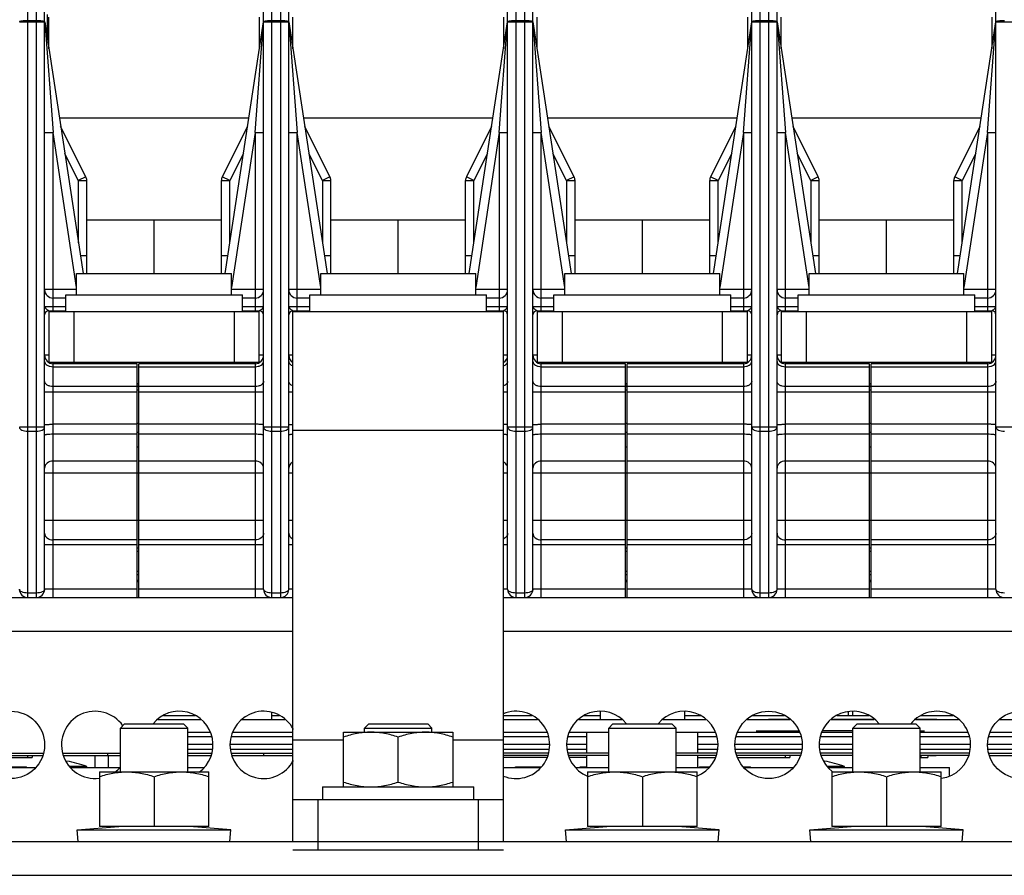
# Model space of a CAD drawing. Header units: millimetres. Extents: x 0 to 2200, y 0 to 2000.
# Tile 5 of 52: x 743 to 860, y 274 to 375. Entities that reach past the tile are written whole.
import ezdxf

# ---------------------------------------------------------------- set-up
doc = ezdxf.new("R2010")
doc.units = ezdxf.units.MM
doc.header["$LTSCALE"] = 130.37037
doc.layers.get('0').update_dxf_attribs({"linetype": 'CONTINUOUS'})
for name, color, linetype in [('03_AXES', 7, 'CONTINUOUS'), ('05_CURVES', 7, 'CONTINUOUS'), ('BEZUGSACHSEN', 7, 'CONTINUOUS'), ('RUNDUNGEN', 7, 'CONTINUOUS')]:
    doc.layers.add(name, color=color, linetype=linetype)

msp = doc.modelspace()

# ---------------------------------------------------------------- linework, layer by layer
at = {"color": 9, "linetype": 'CONTINUOUS'}
for p, q in [((744.17, 306.51), (744.17, 415.01)), ((745.17, 415.01), (745.17, 306.51)), ((773.17, 306.51), (773.17, 415.01)), ((774.17, 415.01), (774.17, 306.51)), ((802.17, 306.51), (802.17, 415.01)), ((803.17, 415.01), (803.17, 306.51)), ((831.17, 306.51), (831.17, 415.01)), ((832.17, 415.01), (832.17, 306.51)), ((743.17, 374.95), (746.17, 374.95)), ((745.17, 375.07), (744.17, 375.07)), ((746.18, 374.94), (747.17, 361.78)), ((771.17, 361.78), (772.16, 374.94)), ((772.17, 374.95), (775.17, 374.95)), ((774.17, 375.07), (773.17, 375.07)), ((775.18, 374.94), (776.17, 361.78)), ((800.17, 361.78), (801.16, 374.94)), ((801.17, 374.95), (804.17, 374.95)), ((803.17, 375.07), (802.17, 375.07)), ((804.18, 374.94), (805.17, 361.78)), ((829.17, 361.78), (830.16, 374.94)), ((830.17, 374.95), (833.17, 374.95)), ((832.17, 375.07), (831.17, 375.07)), ((833.18, 374.94), (834.17, 361.78)), ((858.17, 361.78), (859.16, 374.94)), ((859.17, 374.95), (862.17, 374.95)), ((747.91, 363.51), (770.42, 363.51)), ((776.91, 363.51), (799.42, 363.51)), ((805.91, 363.51), (828.42, 363.51)), ((834.91, 363.51), (857.42, 363.51)), ((746.17, 361.78), (747.17, 361.78)), ((749.97, 343.35), (747.17, 361.78)), ((747.17, 340.61), (747.17, 361.78)), ((771.17, 361.78), (768.37, 343.35)), ((771.17, 361.78), (772.17, 361.78)), ((771.17, 361.78), (771.17, 340.61)), ((775.17, 361.78), (776.17, 361.78)), ((778.97, 343.35), (776.17, 361.78)), ((776.17, 340.61), (776.17, 361.78)), ((800.17, 361.78), (797.37, 343.35)), ((800.17, 361.78), (801.17, 361.78)), ((800.17, 361.78), (800.17, 340.61)), ((804.17, 361.78), (805.17, 361.78)), ((807.97, 343.35), (805.17, 361.78)), ((805.17, 340.61), (805.17, 361.78)), ((829.17, 361.78), (826.37, 343.35)), ((829.17, 361.78), (830.17, 361.78)), ((829.17, 361.78), (829.17, 340.61)), ((833.17, 361.78), (834.17, 361.78)), ((836.97, 343.35), (834.17, 361.78)), ((834.17, 340.61), (834.17, 361.78)), ((858.17, 361.78), (855.37, 343.35)), ((858.17, 361.78), (859.17, 361.78)), ((858.17, 361.78), (858.17, 340.61)), ((750.17, 356.07), (748.55, 359.3)), ((769.78, 359.3), (768.17, 356.07)), ((779.17, 356.07), (777.55, 359.3)), ((798.78, 359.3), (797.17, 356.07)), ((808.17, 356.07), (806.55, 359.3)), ((827.78, 359.3), (826.17, 356.07)), ((837.17, 356.07), (835.55, 359.3)), ((856.78, 359.3), (855.17, 356.07)), ((751.06, 356.52), (750.17, 356.07)), ((750.17, 356.07), (751.17, 356.07)), ((750.17, 356.07), (750.17, 348.69)), ((767.17, 356.07), (768.17, 356.07)), ((768.17, 356.07), (767.27, 356.52)), ((768.17, 348.69), (768.17, 356.07)), ((780.06, 356.52), (779.17, 356.07)), ((779.17, 356.07), (780.17, 356.07)), ((779.17, 356.07), (779.17, 348.69)), ((796.17, 356.07), (797.17, 356.07)), ((797.17, 356.07), (796.27, 356.52)), ((797.17, 348.69), (797.17, 356.07)), ((809.06, 356.52), (808.17, 356.07)), ((808.17, 356.07), (809.17, 356.07)), ((808.17, 356.07), (808.17, 348.69)), ((825.17, 356.07), (826.17, 356.07)), ((826.17, 356.07), (825.27, 356.52)), ((826.17, 348.69), (826.17, 356.07)), ((838.06, 356.52), (837.17, 356.07)), ((837.17, 356.07), (838.17, 356.07)), ((837.17, 356.07), (837.17, 348.69)), ((854.17, 356.07), (855.17, 356.07)), ((855.17, 356.07), (854.27, 356.52)), ((855.17, 348.69), (855.17, 356.07)), ((751.17, 347.11), (750.41, 347.11)), ((767.93, 347.11), (767.17, 347.11)), ((780.17, 347.11), (779.41, 347.11)), ((796.93, 347.11), (796.17, 347.11)), ((809.17, 347.11), (808.41, 347.11)), ((825.93, 347.11), (825.17, 347.11)), ((838.17, 347.11), (837.41, 347.11)), ((854.93, 347.11), (854.17, 347.11)), ((749.97, 343.11), (746.17, 343.11)), ((772.17, 343.11), (768.37, 343.11)), ((778.97, 343.11), (775.17, 343.11)), ((801.17, 343.11), (797.37, 343.11)), ((807.97, 343.11), (804.17, 343.11)), ((830.17, 343.11), (826.37, 343.11)), ((836.97, 343.11), (833.17, 343.11)), ((859.17, 343.11), (855.37, 343.11)), ((746.17, 341.11), (748.67, 341.11)), ((749.67, 334.51), (749.67, 340.51)), ((768.67, 340.51), (768.67, 334.51)), ((769.67, 341.11), (772.17, 341.11)), ((775.17, 341.11), (777.67, 341.11)), ((798.67, 341.11), (801.17, 341.11)), ((804.17, 341.11), (806.67, 341.11)), ((807.67, 334.51), (807.67, 340.51)), ((826.67, 340.51), (826.67, 334.51)), ((827.67, 341.11), (830.17, 341.11)), ((833.17, 341.11), (835.67, 341.11)), ((836.67, 334.51), (836.67, 340.51)), ((855.67, 340.51), (855.67, 334.51)), ((856.67, 341.11), (859.17, 341.11)), ((746.67, 335.31), (746.17, 335.31)), ((772.17, 335.31), (771.67, 335.31)), ((775.67, 335.31), (775.17, 335.31)), ((801.17, 335.31), (800.67, 335.31)), ((804.67, 335.31), (804.17, 335.31)), ((830.17, 335.31), (829.67, 335.31)), ((833.67, 335.31), (833.17, 335.31)), ((859.17, 335.31), (858.67, 335.31)), ((747.17, 306.51), (747.17, 334.51)), ((747.17, 333.95), (757.17, 333.95)), ((757.37, 333.95), (771.17, 333.95)), ((771.17, 334.51), (771.17, 306.51)), ((805.17, 306.51), (805.17, 334.51)), ((805.17, 333.95), (815.17, 333.95)), ((815.37, 333.95), (829.17, 333.95)), ((829.17, 334.51), (829.17, 306.51)), ((834.17, 306.51), (834.17, 334.51)), ((834.17, 333.95), (844.17, 333.95)), ((844.37, 333.95), (858.17, 333.95)), ((858.17, 334.51), (858.17, 306.51)), ((757.17, 331.59), (747.17, 331.59)), ((757.37, 331.56), (757.17, 331.56)), ((757.17, 331.2), (757.37, 331.2)), ((771.17, 331.59), (757.37, 331.59)), ((815.17, 331.59), (805.17, 331.59)), ((815.37, 331.56), (815.17, 331.56)), ((815.17, 331.2), (815.37, 331.2)), ((829.17, 331.59), (815.37, 331.59)), ((844.17, 331.59), (834.17, 331.59)), ((844.37, 331.56), (844.17, 331.56)), ((844.17, 331.2), (844.37, 331.2)), ((858.17, 331.59), (844.37, 331.59)), ((746.17, 330.95), (757.17, 330.95)), ((757.37, 330.95), (772.17, 330.95)), ((775.17, 330.95), (775.67, 330.95)), ((800.67, 330.95), (801.17, 330.95)), ((804.17, 330.95), (815.17, 330.95)), ((815.37, 330.95), (830.17, 330.95)), ((833.17, 330.95), (844.17, 330.95)), ((844.37, 330.95), (859.17, 330.95)), ((746.17, 326.75), (743.17, 326.75)), ((775.17, 326.75), (772.17, 326.75)), ((775.67, 326.43), (800.67, 326.43)), ((804.17, 326.75), (801.17, 326.75)), ((833.17, 326.75), (830.17, 326.75)), ((862.17, 326.75), (859.17, 326.75)), ((744.17, 326.3), (745.17, 326.3)), ((757.17, 325.92), (747.17, 325.92)), ((757.37, 326.12), (757.17, 326.12)), ((771.17, 325.92), (757.37, 325.92)), ((773.17, 326.3), (774.17, 326.3)), ((802.17, 326.3), (803.17, 326.3)), ((815.17, 325.92), (805.17, 325.92)), ((815.37, 326.12), (815.17, 326.12)), ((829.17, 325.92), (815.37, 325.92)), ((831.17, 326.3), (832.17, 326.3)), ((844.17, 325.92), (834.17, 325.92)), ((844.37, 326.12), (844.17, 326.12)), ((858.17, 325.92), (844.37, 325.92)), ((757.37, 324.39), (757.17, 324.39)), ((815.37, 324.39), (815.17, 324.39)), ((844.37, 324.39), (844.17, 324.39)), ((757.17, 322.74), (747.17, 322.74)), ((771.17, 322.74), (757.37, 322.74)), ((815.17, 322.74), (805.17, 322.74)), ((829.17, 322.74), (815.37, 322.74)), ((844.17, 322.74), (834.17, 322.74)), ((858.17, 322.74), (844.37, 322.74)), ((746.17, 321.35), (772.17, 321.35)), ((775.17, 321.35), (775.67, 321.35)), ((800.67, 321.35), (801.17, 321.35)), ((804.17, 321.35), (830.17, 321.35)), ((833.17, 321.35), (859.17, 321.35)), ((772.17, 315.69), (746.17, 315.69)), ((775.67, 315.69), (775.17, 315.69)), ((801.17, 315.69), (800.67, 315.69)), ((830.17, 315.69), (804.17, 315.69)), ((859.17, 315.69), (833.17, 315.69)), ((746.17, 312.84), (757.17, 312.84)), ((757.17, 313.36), (747.17, 313.36)), ((757.37, 312.38), (757.17, 312.38)), ((771.17, 313.36), (757.37, 313.36)), ((757.37, 312.84), (772.17, 312.84)), ((775.17, 312.84), (775.67, 312.84)), ((800.67, 312.84), (801.17, 312.84)), ((804.17, 312.84), (815.17, 312.84)), ((815.17, 313.36), (805.17, 313.36)), ((815.37, 312.38), (815.17, 312.38)), ((829.17, 313.36), (815.37, 313.36)), ((815.37, 312.84), (830.17, 312.84)), ((833.17, 312.84), (844.17, 312.84)), ((844.17, 313.36), (834.17, 313.36)), ((844.37, 312.38), (844.17, 312.38)), ((858.17, 313.36), (844.37, 313.36)), ((844.37, 312.84), (859.17, 312.84)), ((757.17, 312.02), (757.37, 312.02)), ((815.17, 312.02), (815.37, 312.02)), ((844.17, 312.02), (844.37, 312.02)), ((757.37, 309.62), (757.17, 309.62)), ((757.17, 309.26), (757.37, 309.26)), ((815.37, 309.62), (815.17, 309.62)), ((815.17, 309.26), (815.37, 309.26)), ((844.37, 309.62), (844.17, 309.62)), ((844.17, 309.26), (844.37, 309.26)), ((757.37, 308.56), (757.17, 308.56)), ((815.37, 308.56), (815.17, 308.56)), ((844.37, 308.56), (844.17, 308.56)), ((745.17, 307.06), (744.17, 307.06)), ((757.17, 307.51), (746.17, 307.51)), ((772.17, 307.51), (757.37, 307.51)), ((774.17, 307.06), (773.17, 307.06)), ((775.67, 307.51), (775.17, 307.51)), ((801.17, 307.51), (800.67, 307.51)), ((803.17, 307.06), (802.17, 307.06)), ((815.17, 307.51), (804.17, 307.51)), ((830.17, 307.51), (815.37, 307.51)), ((832.17, 307.06), (831.17, 307.06)), ((844.17, 307.51), (833.17, 307.51)), ((859.17, 307.51), (844.37, 307.51)), ((683.17, 302.51), (775.67, 302.51)), ((800.67, 302.51), (951.17, 302.51)), ((781.67, 289.56), (775.67, 289.56)), ((800.67, 289.56), (794.67, 289.56)), ((772.17, 288.01), (772.17, 287.76)), ((778.67, 276.52), (778.67, 282.52)), ((797.67, 282.52), (797.67, 276.52))]:
    msp.add_line(p, q, dxfattribs=at)
at = {"color": 7, "linetype": 'CONTINUOUS'}
for p, q in [((746.17, 307.51), (746.17, 414.01)), ((772.17, 307.51), (772.17, 414.01)), ((775.17, 307.51), (775.17, 414.01)), ((801.17, 307.51), (801.17, 414.01)), ((804.17, 307.51), (804.17, 414.01)), ((830.17, 307.51), (830.17, 414.01)), ((833.17, 307.51), (833.17, 414.01)), ((859.17, 307.51), (859.17, 414.01)), ((746.47, 375.81), (746.47, 373.04)), ((746.67, 371.72), (746.67, 375.51)), ((771.67, 375.51), (771.67, 371.72)), ((775.67, 371.72), (775.67, 375.51)), ((800.67, 375.51), (800.67, 371.72)), ((804.67, 371.72), (804.67, 375.51)), ((829.67, 375.51), (829.67, 371.72)), ((833.67, 371.72), (833.67, 375.51)), ((858.67, 375.51), (858.67, 371.72)), ((746.18, 374.94), (750.73, 345.01)), ((767.61, 345.01), (772.16, 374.94)), ((772.16, 374.95), (772.16, 374.94)), ((775.18, 374.94), (779.73, 345.01)), ((796.61, 345.01), (801.16, 374.94)), ((801.16, 374.95), (801.16, 374.94)), ((804.18, 374.94), (808.73, 345.01)), ((825.61, 345.01), (830.16, 374.94)), ((830.16, 374.95), (830.16, 374.94)), ((833.18, 374.94), (837.73, 345.01)), ((854.61, 345.01), (859.16, 374.94)), ((859.16, 374.95), (859.16, 374.94)), ((751.06, 356.52), (748.07, 362.51)), ((770.27, 362.51), (767.27, 356.52)), ((780.06, 356.52), (777.07, 362.51)), ((799.27, 362.51), (796.27, 356.52)), ((809.06, 356.52), (806.07, 362.51)), ((828.27, 362.51), (825.27, 356.52)), ((838.06, 356.52), (835.07, 362.51)), ((857.27, 362.51), (854.27, 356.52)), ((751.17, 345.01), (751.17, 356.07)), ((767.17, 345.01), (767.17, 356.07)), ((780.17, 345.01), (780.17, 356.07)), ((796.17, 345.01), (796.17, 356.07)), ((809.17, 345.01), (809.17, 356.07)), ((825.17, 345.01), (825.17, 356.07)), ((838.17, 345.01), (838.17, 356.07)), ((854.17, 345.01), (854.17, 356.07)), ((751.17, 351.41), (767.17, 351.41)), ((759.17, 345.01), (759.17, 351.41)), ((780.17, 351.41), (796.17, 351.41)), ((788.17, 345.01), (788.17, 351.41)), ((809.17, 351.41), (825.17, 351.41)), ((817.17, 345.01), (817.17, 351.41)), ((838.17, 351.41), (854.17, 351.41)), ((846.17, 345.01), (846.17, 351.41)), ((749.97, 345.01), (768.37, 345.01)), ((749.97, 342.51), (749.97, 345.01)), ((768.37, 342.51), (768.37, 345.01)), ((778.97, 345.01), (797.37, 345.01)), ((778.97, 342.51), (778.97, 345.01)), ((797.37, 342.51), (797.37, 345.01)), ((807.97, 345.01), (826.37, 345.01)), ((807.97, 342.51), (807.97, 345.01)), ((826.37, 342.51), (826.37, 345.01)), ((836.97, 345.01), (855.37, 345.01)), ((836.97, 342.51), (836.97, 345.01)), ((855.37, 342.51), (855.37, 345.01)), ((748.67, 342.11), (747.17, 342.11)), ((748.67, 342.51), (769.67, 342.51)), ((748.67, 340.51), (748.67, 342.51)), ((769.67, 340.51), (769.67, 342.51)), ((771.17, 342.11), (769.67, 342.11)), ((777.67, 342.11), (776.17, 342.11)), ((777.67, 342.51), (798.67, 342.51)), ((777.67, 340.51), (777.67, 342.51)), ((798.67, 340.51), (798.67, 342.51)), ((800.17, 342.11), (798.67, 342.11)), ((806.67, 342.11), (805.17, 342.11)), ((806.67, 342.51), (827.67, 342.51)), ((806.67, 340.51), (806.67, 342.51)), ((827.67, 340.51), (827.67, 342.51)), ((829.17, 342.11), (827.67, 342.11)), ((835.67, 342.11), (834.17, 342.11)), ((835.67, 342.51), (856.67, 342.51)), ((835.67, 340.51), (835.67, 342.51)), ((856.67, 340.51), (856.67, 342.51)), ((858.17, 342.11), (856.67, 342.11)), ((746.67, 340.61), (748.67, 340.61)), ((746.67, 340.51), (771.67, 340.51)), ((746.67, 340.51), (746.67, 334.51)), ((769.67, 340.61), (771.67, 340.61)), ((771.67, 334.51), (771.67, 340.51)), ((775.67, 340.61), (777.67, 340.61)), ((775.67, 340.51), (800.67, 340.51)), ((775.67, 277.51), (775.67, 340.51)), ((798.67, 340.61), (800.67, 340.61)), ((800.67, 277.51), (800.67, 340.51)), ((804.67, 340.61), (806.67, 340.61)), ((804.67, 340.51), (829.67, 340.51)), ((804.67, 340.51), (804.67, 334.51)), ((827.67, 340.61), (829.67, 340.61)), ((829.67, 334.51), (829.67, 340.51)), ((833.67, 340.61), (835.67, 340.61)), ((833.67, 340.51), (858.67, 340.51)), ((833.67, 340.51), (833.67, 334.51)), ((856.67, 340.61), (858.67, 340.61)), ((858.67, 334.51), (858.67, 340.51)), ((746.67, 334.51), (771.67, 334.51)), ((757.17, 334.31), (747.17, 334.31)), ((750.49, 334.51), (750.49, 334.31)), ((757.17, 306.51), (757.17, 334.31)), ((771.17, 334.31), (757.37, 334.31)), ((757.37, 306.51), (757.37, 334.31)), ((767.84, 334.51), (767.84, 334.31)), ((804.67, 334.51), (829.67, 334.51)), ((815.17, 334.31), (805.17, 334.31)), ((808.49, 334.51), (808.49, 334.31)), ((815.17, 306.51), (815.17, 334.31)), ((829.17, 334.31), (815.37, 334.31)), ((815.37, 306.51), (815.37, 334.31)), ((825.84, 334.51), (825.84, 334.31)), ((833.67, 334.51), (858.67, 334.51)), ((844.17, 334.31), (834.17, 334.31)), ((837.49, 334.51), (837.49, 334.31)), ((844.17, 306.51), (844.17, 334.31)), ((858.17, 334.31), (844.37, 334.31)), ((844.37, 306.51), (844.37, 334.31)), ((854.84, 334.51), (854.84, 334.31)), ((757.37, 331.93), (757.17, 331.97)), ((815.37, 331.93), (815.17, 331.97)), ((844.37, 331.93), (844.17, 331.97)), ((757.17, 327.11), (747.17, 327.11)), ((757.37, 327.21), (757.17, 327.21)), ((771.17, 327.11), (757.37, 327.11)), ((815.17, 327.11), (805.17, 327.11)), ((815.37, 327.21), (815.17, 327.21)), ((829.17, 327.11), (815.37, 327.11)), ((844.17, 327.11), (834.17, 327.11)), ((844.37, 327.21), (844.17, 327.21)), ((858.17, 327.11), (844.37, 327.11)), ((757.17, 308.41), (757.37, 308.41)), ((815.17, 308.41), (815.37, 308.41)), ((844.17, 308.41), (844.37, 308.41)), ((728.37, 306.51), (757.17, 306.51)), ((757.37, 306.51), (775.67, 306.51)), ((800.67, 306.51), (815.17, 306.51)), ((815.37, 306.51), (844.17, 306.51)), ((844.37, 306.51), (873.17, 306.51)), ((773.17, 292.01), (773.17, 292.84)), ((841.67, 292.51), (841.67, 292.95)), ((842.17, 292.51), (842.17, 292.95)), ((755.17, 291.01), (755.67, 291.51)), ((755.67, 291.51), (762.67, 291.51)), ((763.17, 291.01), (762.67, 291.51)), ((784.17, 291.01), (784.67, 291.51)), ((784.67, 291.51), (791.67, 291.51)), ((792.17, 291.01), (791.67, 291.51)), ((813.17, 291.01), (813.67, 291.51)), ((813.67, 291.51), (820.67, 291.51)), ((821.17, 291.01), (820.67, 291.51)), ((842.17, 291.01), (842.67, 291.51)), ((842.67, 291.51), (849.67, 291.51)), ((850.17, 291.01), (849.67, 291.51)), ((755.17, 291.01), (763.17, 291.01)), ((755.17, 285.81), (755.17, 291.01)), ((763.17, 285.81), (763.17, 291.01)), ((781.67, 290.52), (794.67, 290.52)), ((781.67, 284.02), (781.67, 290.52)), ((784.17, 291.01), (792.17, 291.01)), ((784.17, 290.52), (784.17, 291.01)), ((792.17, 290.52), (792.17, 291.01)), ((794.67, 290.52), (794.67, 284.02)), ((813.17, 291.01), (821.17, 291.01)), ((813.17, 285.81), (813.17, 291.01)), ((821.17, 285.81), (821.17, 291.01)), ((842.17, 291.01), (850.17, 291.01)), ((842.17, 285.81), (842.17, 291.01)), ((850.17, 285.81), (850.17, 291.01)), ((763.17, 290.01), (765.99, 290.01)), ((768.34, 290.01), (775.67, 290.01)), ((788.17, 284.6), (788.17, 289.94)), ((800.67, 290.01), (805.99, 290.01)), ((808.34, 290.01), (810.57, 290.01)), ((823.77, 290.01), (825.99, 290.01)), ((828.34, 290.01), (835.99, 290.01)), ((838.34, 290.01), (842.17, 290.01)), ((850.17, 290.01), (855.99, 290.01)), ((858.34, 290.01), (865.99, 290.01)), ((738.39, 287.76), (745.95, 287.76)), ((744.17, 287.51), (744.17, 287.76)), ((744.67, 287.76), (744.67, 287.51)), ((748.39, 287.76), (755.17, 287.76)), ((752.17, 286.31), (752.17, 287.76)), ((753.67, 287.76), (753.67, 288.01)), ((763.17, 287.76), (765.95, 287.76)), ((768.39, 287.76), (775.67, 287.76)), ((805.95, 287.76), (800.67, 287.76)), ((813.17, 287.76), (808.39, 287.76)), ((825.95, 287.76), (821.17, 287.76)), ((835.95, 287.76), (828.39, 287.76)), ((834.17, 287.51), (834.17, 287.76)), ((834.67, 287.76), (834.67, 287.51)), ((842.17, 287.76), (838.39, 287.76)), ((855.95, 287.76), (850.17, 287.76)), ((851.27, 287.76), (851.27, 287.71)), ((852.07, 287.76), (852.07, 287.71)), ((858.39, 287.76), (865.95, 287.76)), ((738.48, 287.51), (744.67, 287.51)), ((805.85, 287.51), (800.67, 287.51)), ((810.57, 287.51), (808.48, 287.51)), ((823.77, 287.51), (825.85, 287.51)), ((828.48, 287.51), (834.67, 287.51)), ((852.07, 287.71), (851.27, 287.71)), ((739.14, 286.41), (744, 286.41)), ((739.26, 286.31), (745.08, 286.31)), ((744, 286.31), (744, 286.41)), ((751.17, 286.45), (749.09, 286.45)), ((749.26, 286.31), (755.08, 286.31)), ((751.17, 286.31), (751.17, 286.45)), ((752.67, 285.81), (765.67, 285.81)), ((752.67, 285.81), (752.67, 279.31)), ((763.17, 286.31), (765.08, 286.31)), ((765.67, 279.31), (765.67, 285.81)), ((800.67, 286.31), (805.08, 286.31)), ((802.09, 286.41), (805.2, 286.41)), ((802.09, 286.31), (802.09, 286.41)), ((804.43, 286.31), (804.43, 286.41)), ((809.14, 286.41), (809.17, 286.41)), ((809.17, 286.39), (809.17, 286.41)), ((809.26, 286.31), (813.17, 286.31)), ((809.8, 286.41), (810.57, 286.41)), ((809.8, 286.31), (809.8, 286.41)), ((809.93, 286.31), (809.93, 286.41)), ((809.97, 286.31), (809.97, 286.41)), ((810.03, 286.31), (810.03, 286.41)), ((810.12, 286.31), (810.12, 286.41)), ((810.21, 286.31), (810.21, 286.41)), ((810.32, 286.31), (810.32, 286.41)), ((810.4, 286.31), (810.4, 286.41)), ((810.5, 286.31), (810.5, 286.41)), ((810.67, 285.81), (823.67, 285.81)), ((810.67, 285.81), (810.67, 279.31)), ((821.17, 286.31), (825.08, 286.31)), ((823.67, 279.31), (823.67, 285.81)), ((823.95, 286.41), (825.2, 286.41)), ((823.95, 286.31), (823.95, 286.41)), ((829.14, 286.41), (830, 286.41)), ((829.26, 286.31), (835.08, 286.31)), ((830, 286.31), (830, 286.41)), ((841.17, 286.45), (839.09, 286.45)), ((839.26, 286.31), (842.17, 286.31)), ((839.67, 285.81), (852.67, 285.81)), ((839.67, 285.81), (839.67, 279.31)), ((841.17, 286.31), (841.17, 286.45)), ((850.17, 286.31), (853.67, 286.31)), ((852.67, 279.31), (852.67, 285.81)), ((853.67, 285.36), (853.67, 286.31)), ((759.17, 285.23), (759.17, 279.31)), ((817.17, 285.23), (817.17, 279.31)), ((846.17, 285.23), (846.17, 279.31)), ((779.17, 284.02), (797.17, 284.02)), ((779.17, 284.02), (779.17, 282.52)), ((797.17, 282.52), (797.17, 284.02)), ((775.67, 282.52), (800.67, 282.52)), ((750.05, 278.91), (754.97, 279.31)), ((750.05, 278.91), (768.28, 278.91)), ((750.17, 277.51), (750.05, 278.91)), ((765.67, 279.31), (752.67, 279.31)), ((768.28, 278.91), (763.37, 279.31)), ((768.17, 277.51), (768.28, 278.91)), ((808.05, 278.91), (812.97, 279.31)), ((808.05, 278.91), (826.28, 278.91)), ((808.17, 277.51), (808.05, 278.91)), ((823.67, 279.31), (810.67, 279.31)), ((826.28, 278.91), (821.37, 279.31)), ((826.17, 277.51), (826.28, 278.91)), ((837.05, 278.91), (841.97, 279.31)), ((837.05, 278.91), (855.28, 278.91)), ((837.17, 277.51), (837.05, 278.91)), ((852.67, 279.31), (839.67, 279.31)), ((855.28, 278.91), (850.37, 279.31)), ((855.17, 277.51), (855.28, 278.91)), ((775.67, 276.52), (800.67, 276.52))]:
    msp.add_line(p, q, dxfattribs=at)
at = {"color": 3, "linetype": 'CONTINUOUS'}
for p, q in [((757.17, 306.51), (757.37, 306.51)), ((815.17, 306.51), (815.37, 306.51)), ((844.17, 306.51), (844.37, 306.51)), ((760.27, 292.51), (764.07, 292.51)), ((773.17, 292.51), (774.07, 292.51)), ((800.67, 292.51), (804.07, 292.51)), ((810.27, 292.51), (812.17, 292.51)), ((822.17, 292.51), (824.07, 292.51)), ((830.27, 292.51), (834.07, 292.51)), ((840.27, 292.51), (844.07, 292.51)), ((850.27, 292.51), (854.07, 292.51)), ((738.34, 288.01), (745.99, 288.01)), ((748.34, 288.01), (755.17, 288.01)), ((763.17, 288.01), (765.99, 288.01)), ((768.34, 288.01), (775.67, 288.01)), ((805.99, 288.01), (800.67, 288.01)), ((813.17, 288.01), (808.34, 288.01)), ((825.99, 288.01), (821.17, 288.01)), ((835.99, 288.01), (828.34, 288.01)), ((842.17, 288.01), (838.34, 288.01)), ((855.99, 288.01), (850.17, 288.01)), ((858.34, 288.01), (865.99, 288.01)), ((688.17, 277.51), (946.17, 277.51)), ((671.17, 273.51), (963.17, 273.51))]:
    msp.add_line(p, q, dxfattribs=at)
for centre in [(742.17, 289.01), (832.17, 289.01), (862.17, 289.01)]:
    msp.add_circle(centre, 4, dxfattribs=at)
at = {"color": 7, "linetype": 'CONTINUOUS'}
for centre, radius, start, end in [((750.17, 356.07), 1, 0, 26.5651), ((768.17, 356.07), 1, 153.4349, 180), ((779.17, 356.07), 1, 0, 26.5651), ((797.17, 356.07), 1, 153.4349, 180), ((808.17, 356.07), 1, 0, 26.5651), ((826.17, 356.07), 1, 153.4349, 180), ((837.17, 356.07), 1, 0, 26.5651), ((855.17, 356.07), 1, 153.4349, 180), ((747.17, 343.11), 1, 180, 270), ((771.17, 343.11), 1, 270, 360), ((776.17, 343.11), 1, 180, 270), ((800.17, 343.11), 1, 270, 360), ((805.17, 343.11), 1, 180, 270), ((829.17, 343.11), 1, 270, 360), ((834.17, 343.11), 1, 180, 270), ((858.17, 343.11), 1, 270, 360), ((746.67, 340.11), 0.5, 90, 180), ((771.67, 340.11), 0.5, 0, 90), ((775.67, 340.11), 0.5, 90, 180), ((800.67, 340.11), 0.5, 0, 90), ((804.67, 340.11), 0.5, 90, 180), ((829.67, 340.11), 0.5, 0, 90), ((833.67, 340.11), 0.5, 90, 180), ((858.67, 340.11), 0.5, 0, 90), ((747.17, 335.31), 1, 180, 270), ((771.17, 335.31), 1, 270, 360), ((776.17, 335.31), 1, 180, 240), ((800.17, 335.31), 1, 300, 360), ((805.17, 335.31), 1, 180, 270), ((829.17, 335.31), 1, 270, 360), ((834.17, 335.31), 1, 180, 270), ((858.17, 335.31), 1, 270, 360), ((744.17, 307.51), 1, 180, 270), ((745.17, 307.51), 1, 270, 360), ((773.17, 307.51), 1, 180, 270), ((774.17, 307.51), 1, 270, 360), ((802.17, 307.51), 1, 180, 270), ((803.17, 307.51), 1, 270, 360), ((831.17, 307.51), 1, 180, 270), ((832.17, 307.51), 1, 270, 360), ((860.17, 307.51), 1, 180, 270), ((746.17, 272.31), 15, 70.5288, 79.8227), ((836.17, 272.31), 15, 70.5288, 79.8227)]:
    msp.add_arc(centre, radius, start, end, dxfattribs=at)
at = {"color": 9, "linetype": 'CONTINUOUS'}
for centre, start, end in [((758.87, 341.16), 259.692, 259.8905), ((758.87, 341.16), 259.8906, 260.9082), ((816.87, 341.16), 259.692, 259.8905), ((816.87, 341.16), 259.8906, 260.9082), ((845.87, 341.16), 259.692, 259.8905), ((845.87, 341.16), 259.8906, 260.9082)]:
    msp.add_arc(centre, 9.5, start, end, dxfattribs=at)
at = {"color": 3, "linetype": 'CONTINUOUS'}
for centre, start, end in [((752.17, 289.01), 34.6601, 277.203), ((762.17, 289.01), 305.9262, 141.1723), ((772.17, 289.01), 27.4557, 332.5443), ((802.17, 289.01), 247.6653, 112.3347), ((812.17, 289.01), 38.8277, 247.6653), ((822.17, 289.01), 291.6746, 141.1723), ((842.17, 289.01), 38.8277, 232.0331), ((852.17, 289.01), 277.203, 141.1723), ((752.17, 289.01), 305.9262, 318.7979)]:
    msp.add_arc(centre, 4, start, end, dxfattribs=at)
at = {"color": 9, "linetype": 'CONTINUOUS'}
for points, knots in [([(744.17, 375.07), (744.04, 375.07), (743.8, 375.07), (743.5, 375.04), (743.29, 375.01), (743.2, 374.98), (743.17, 374.96), (743.17, 374.95)], [0, 0, 0, 0, 0.374867, 0.693635, 0.909536, 0.969743, 1, 1, 1, 1]), ([(746.17, 374.95), (746.17, 374.96), (746.14, 374.98), (746.04, 375.01), (745.84, 375.04), (745.53, 375.07), (745.29, 375.07), (745.17, 375.07)], [0, 0, 0, 0, 0.030257, 0.090464, 0.306365, 0.625133, 1, 1, 1, 1]), ([(773.17, 375.07), (773.04, 375.07), (772.8, 375.07), (772.5, 375.04), (772.29, 375.01), (772.2, 374.98), (772.17, 374.96), (772.17, 374.95)], [0, 0, 0, 0, 0.374885, 0.693641, 0.909531, 0.969744, 1, 1, 1, 1]), ([(775.17, 374.95), (775.17, 374.96), (775.14, 374.98), (775.04, 375.01), (774.84, 375.04), (774.53, 375.07), (774.29, 375.07), (774.17, 375.07)], [0, 0, 0, 0, 0.030256, 0.090469, 0.306359, 0.625115, 1, 1, 1, 1]), ([(802.17, 375.07), (802.04, 375.07), (801.8, 375.07), (801.5, 375.04), (801.29, 375.01), (801.2, 374.98), (801.17, 374.96), (801.17, 374.95)], [0, 0, 0, 0, 0.374885, 0.693641, 0.909531, 0.969744, 1, 1, 1, 1]), ([(804.17, 374.95), (804.17, 374.96), (804.14, 374.98), (804.04, 375.01), (803.84, 375.04), (803.53, 375.07), (803.29, 375.07), (803.17, 375.07)], [0, 0, 0, 0, 0.030256, 0.090469, 0.306359, 0.625115, 1, 1, 1, 1]), ([(831.17, 375.07), (831.04, 375.07), (830.8, 375.07), (830.5, 375.04), (830.29, 375.01), (830.2, 374.98), (830.17, 374.96), (830.17, 374.95)], [0, 0, 0, 0, 0.374885, 0.693641, 0.909531, 0.969744, 1, 1, 1, 1]), ([(833.17, 374.95), (833.17, 374.96), (833.14, 374.98), (833.04, 375.01), (832.84, 375.04), (832.53, 375.07), (832.29, 375.07), (832.17, 375.07)], [0, 0, 0, 0, 0.030256, 0.090469, 0.306359, 0.625115, 1, 1, 1, 1]), ([(860.17, 375.07), (860.04, 375.07), (859.8, 375.07), (859.5, 375.04), (859.29, 375.01), (859.2, 374.98), (859.17, 374.96), (859.17, 374.95)], [0, 0, 0, 0, 0.374885, 0.693641, 0.909531, 0.969744, 1, 1, 1, 1]), ([(746.17, 341.11), (746.17, 341.04), (746.26, 340.91), (746.42, 340.78), (746.55, 340.67), (746.63, 340.61), (746.67, 340.61)], [0, 0, 0, 0, 0.279413, 0.603954, 0.858659, 1, 1, 1, 1]), ([(771.67, 340.61), (771.7, 340.61), (771.79, 340.67), (771.92, 340.78), (772.07, 340.91), (772.17, 341.04), (772.17, 341.11)], [0, 0, 0, 0, 0.141341, 0.396046, 0.720587, 1, 1, 1, 1]), ([(775.17, 341.11), (775.17, 341.04), (775.26, 340.91), (775.42, 340.78), (775.55, 340.67), (775.63, 340.61), (775.67, 340.61)], [0, 0, 0, 0, 0.279413, 0.603954, 0.858659, 1, 1, 1, 1]), ([(800.67, 340.61), (800.7, 340.61), (800.79, 340.67), (800.92, 340.78), (801.07, 340.91), (801.17, 341.04), (801.17, 341.11)], [0, 0, 0, 0, 0.141341, 0.396046, 0.720587, 1, 1, 1, 1]), ([(804.17, 341.11), (804.17, 341.04), (804.26, 340.91), (804.42, 340.78), (804.55, 340.67), (804.63, 340.61), (804.67, 340.61)], [0, 0, 0, 0, 0.279413, 0.603954, 0.858659, 1, 1, 1, 1]), ([(829.67, 340.61), (829.7, 340.61), (829.79, 340.67), (829.92, 340.78), (830.07, 340.91), (830.17, 341.04), (830.17, 341.11)], [0, 0, 0, 0, 0.141341, 0.396046, 0.720587, 1, 1, 1, 1]), ([(833.17, 341.11), (833.17, 341.04), (833.26, 340.91), (833.42, 340.78), (833.55, 340.67), (833.63, 340.61), (833.67, 340.61)], [0, 0, 0, 0, 0.279413, 0.603954, 0.858659, 1, 1, 1, 1]), ([(858.67, 340.61), (858.7, 340.61), (858.79, 340.67), (858.92, 340.78), (859.07, 340.91), (859.17, 341.04), (859.17, 341.11)], [0, 0, 0, 0, 0.141341, 0.396046, 0.720587, 1, 1, 1, 1]), ([(746.17, 334.59), (746.17, 334.51), (746.23, 334.32), (746.47, 334.11), (746.79, 333.98), (747.04, 333.95), (747.17, 333.95)], [0, 0, 0, 0, 0.198048, 0.429798, 0.702185, 1, 1, 1, 1]), ([(771.17, 333.95), (771.3, 333.95), (771.54, 333.98), (771.87, 334.11), (772.1, 334.32), (772.17, 334.51), (772.17, 334.59)], [0, 0, 0, 0, 0.297828, 0.570204, 0.801942, 1, 1, 1, 1]), ([(775.17, 334.59), (775.17, 334.48), (775.29, 334.22), (775.53, 334.09), (775.67, 334.04)], [0, 0, 0, 0, 0.443957, 1, 1, 1, 1]), ([(800.67, 334.04), (800.8, 334.09), (801.04, 334.22), (801.17, 334.48), (801.17, 334.59)], [0, 0, 0, 0, 0.556043, 1, 1, 1, 1]), ([(804.17, 334.59), (804.17, 334.51), (804.23, 334.32), (804.47, 334.11), (804.79, 333.98), (805.04, 333.95), (805.17, 333.95)], [0, 0, 0, 0, 0.198058, 0.429796, 0.702172, 1, 1, 1, 1]), ([(829.17, 333.95), (829.3, 333.95), (829.54, 333.98), (829.87, 334.11), (830.1, 334.32), (830.17, 334.51), (830.17, 334.59)], [0, 0, 0, 0, 0.297828, 0.570204, 0.801942, 1, 1, 1, 1]), ([(833.17, 334.59), (833.17, 334.51), (833.23, 334.32), (833.47, 334.11), (833.79, 333.98), (834.04, 333.95), (834.17, 333.95)], [0, 0, 0, 0, 0.198058, 0.429796, 0.702172, 1, 1, 1, 1]), ([(858.17, 333.95), (858.3, 333.95), (858.54, 333.98), (858.87, 334.11), (859.1, 334.32), (859.17, 334.51), (859.17, 334.59)], [0, 0, 0, 0, 0.297828, 0.570204, 0.801942, 1, 1, 1, 1]), ([(747.17, 331.59), (747.04, 331.59), (746.79, 331.62), (746.47, 331.75), (746.23, 331.96), (746.17, 332.14), (746.17, 332.23)], [0, 0, 0, 0, 0.297815, 0.570202, 0.801952, 1, 1, 1, 1]), ([(772.17, 332.23), (772.17, 332.14), (772.1, 331.96), (771.87, 331.75), (771.54, 331.62), (771.3, 331.59), (771.17, 331.59)], [0, 0, 0, 0, 0.198058, 0.429796, 0.702172, 1, 1, 1, 1]), ([(775.67, 331.67), (775.53, 331.72), (775.29, 331.85), (775.17, 332.11), (775.17, 332.23)], [0, 0, 0, 0, 0.556043, 1, 1, 1, 1]), ([(801.17, 332.23), (801.17, 332.11), (801.04, 331.85), (800.8, 331.72), (800.67, 331.67)], [0, 0, 0, 0, 0.443957, 1, 1, 1, 1]), ([(805.17, 331.59), (805.04, 331.59), (804.79, 331.62), (804.47, 331.75), (804.23, 331.96), (804.17, 332.14), (804.17, 332.23)], [0, 0, 0, 0, 0.297828, 0.570204, 0.801942, 1, 1, 1, 1]), ([(830.17, 332.23), (830.17, 332.14), (830.1, 331.96), (829.87, 331.75), (829.54, 331.62), (829.3, 331.59), (829.17, 331.59)], [0, 0, 0, 0, 0.198058, 0.429796, 0.702172, 1, 1, 1, 1]), ([(834.17, 331.59), (834.04, 331.59), (833.79, 331.62), (833.47, 331.75), (833.23, 331.96), (833.17, 332.14), (833.17, 332.23)], [0, 0, 0, 0, 0.297828, 0.570204, 0.801942, 1, 1, 1, 1]), ([(859.17, 332.23), (859.17, 332.14), (859.1, 331.96), (858.87, 331.75), (858.54, 331.62), (858.3, 331.59), (858.17, 331.59)], [0, 0, 0, 0, 0.198058, 0.429796, 0.702172, 1, 1, 1, 1]), ([(743.17, 326.75), (743.17, 326.6), (743.44, 326.41), (743.79, 326.32), (744.04, 326.3), (744.17, 326.3)], [0, 0, 0, 0, 0.373568, 0.667016, 1, 1, 1, 1]), ([(745.17, 326.3), (745.29, 326.3), (745.54, 326.32), (745.9, 326.41), (746.17, 326.6), (746.17, 326.75)], [0, 0, 0, 0, 0.332984, 0.626432, 1, 1, 1, 1]), ([(772.17, 326.75), (772.17, 326.6), (772.44, 326.41), (772.79, 326.32), (773.04, 326.3), (773.17, 326.3)], [0, 0, 0, 0, 0.373567, 0.667001, 1, 1, 1, 1]), ([(774.17, 326.3), (774.29, 326.3), (774.54, 326.32), (774.9, 326.41), (775.17, 326.6), (775.17, 326.75)], [0, 0, 0, 0, 0.332999, 0.626433, 1, 1, 1, 1]), ([(801.17, 326.75), (801.17, 326.6), (801.44, 326.41), (801.79, 326.32), (802.04, 326.3), (802.17, 326.3)], [0, 0, 0, 0, 0.373567, 0.667001, 1, 1, 1, 1]), ([(803.17, 326.3), (803.29, 326.3), (803.54, 326.32), (803.9, 326.41), (804.17, 326.6), (804.17, 326.75)], [0, 0, 0, 0, 0.332999, 0.626433, 1, 1, 1, 1]), ([(830.17, 326.75), (830.17, 326.6), (830.44, 326.41), (830.79, 326.32), (831.04, 326.3), (831.17, 326.3)], [0, 0, 0, 0, 0.373567, 0.667001, 1, 1, 1, 1]), ([(832.17, 326.3), (832.29, 326.3), (832.54, 326.32), (832.9, 326.41), (833.17, 326.6), (833.17, 326.75)], [0, 0, 0, 0, 0.332999, 0.626433, 1, 1, 1, 1]), ([(859.17, 326.75), (859.17, 326.6), (859.44, 326.41), (859.79, 326.32), (860.04, 326.3), (860.17, 326.3)], [0, 0, 0, 0, 0.373567, 0.667001, 1, 1, 1, 1]), ([(747.17, 325.92), (747.04, 325.92), (746.8, 325.91), (746.53, 325.9), (746.35, 325.88), (746.25, 325.86), (746.2, 325.84), (746.17, 325.82), (746.17, 325.81)], [0, 0, 0, 0, 0.376874, 0.697058, 0.820487, 0.91319, 0.972442, 1, 1, 1, 1]), ([(772.17, 325.81), (772.17, 325.82), (772.14, 325.84), (772.08, 325.86), (771.99, 325.88), (771.81, 325.9), (771.53, 325.91), (771.29, 325.92), (771.17, 325.92)], [0, 0, 0, 0, 0.027558, 0.086815, 0.179509, 0.302936, 0.623108, 1, 1, 1, 1]), ([(775.67, 325.9), (775.6, 325.9), (775.48, 325.89), (775.31, 325.87), (775.23, 325.85), (775.17, 325.83), (775.17, 325.81)], [0, 0, 0, 0, 0.403714, 0.715347, 0.915524, 1, 1, 1, 1]), ([(801.17, 325.81), (801.17, 325.83), (801.11, 325.85), (801.02, 325.87), (800.86, 325.89), (800.74, 325.9), (800.67, 325.9)], [0, 0, 0, 0, 0.084476, 0.284653, 0.596286, 1, 1, 1, 1]), ([(805.17, 325.92), (805.04, 325.92), (804.8, 325.91), (804.53, 325.9), (804.35, 325.88), (804.25, 325.86), (804.2, 325.84), (804.17, 325.82), (804.17, 325.81)], [0, 0, 0, 0, 0.376892, 0.697064, 0.820491, 0.913185, 0.972442, 1, 1, 1, 1]), ([(830.17, 325.81), (830.17, 325.82), (830.14, 325.84), (830.08, 325.86), (829.99, 325.88), (829.81, 325.9), (829.53, 325.91), (829.29, 325.92), (829.17, 325.92)], [0, 0, 0, 0, 0.027558, 0.086815, 0.179509, 0.302936, 0.623108, 1, 1, 1, 1]), ([(834.17, 325.92), (834.04, 325.92), (833.8, 325.91), (833.53, 325.9), (833.35, 325.88), (833.25, 325.86), (833.2, 325.84), (833.17, 325.82), (833.17, 325.81)], [0, 0, 0, 0, 0.376892, 0.697064, 0.820491, 0.913185, 0.972442, 1, 1, 1, 1]), ([(859.17, 325.81), (859.17, 325.82), (859.14, 325.84), (859.08, 325.86), (858.99, 325.88), (858.81, 325.9), (858.53, 325.91), (858.29, 325.92), (858.17, 325.92)], [0, 0, 0, 0, 0.027558, 0.086815, 0.179509, 0.302936, 0.623108, 1, 1, 1, 1]), ([(747.17, 322.74), (746.92, 322.74), (746.53, 322.61), (746.22, 322.22), (746.17, 321.99), (746.17, 321.88)], [0, 0, 0, 0, 0.51921, 0.764664, 1, 1, 1, 1]), ([(772.17, 321.88), (772.17, 321.99), (772.11, 322.22), (771.81, 322.61), (771.42, 322.74), (771.17, 322.74)], [0, 0, 0, 0, 0.235299, 0.480696, 1, 1, 1, 1]), ([(775.67, 322.63), (775.52, 322.55), (775.27, 322.34), (775.17, 322.03), (775.17, 321.88)], [0, 0, 0, 0, 0.516255, 1, 1, 1, 1]), ([(801.17, 321.88), (801.17, 322.03), (801.07, 322.34), (800.81, 322.55), (800.67, 322.63)], [0, 0, 0, 0, 0.48368, 1, 1, 1, 1]), ([(805.17, 322.74), (804.92, 322.74), (804.53, 322.61), (804.22, 322.22), (804.17, 321.99), (804.17, 321.88)], [0, 0, 0, 0, 0.519196, 0.764639, 1, 1, 1, 1]), ([(830.17, 321.88), (830.17, 321.99), (830.11, 322.22), (829.81, 322.61), (829.42, 322.74), (829.17, 322.74)], [0, 0, 0, 0, 0.235299, 0.480696, 1, 1, 1, 1]), ([(834.17, 322.74), (833.92, 322.74), (833.53, 322.61), (833.22, 322.22), (833.17, 321.99), (833.17, 321.88)], [0, 0, 0, 0, 0.519196, 0.764639, 1, 1, 1, 1]), ([(859.17, 321.88), (859.17, 321.99), (859.11, 322.22), (858.81, 322.61), (858.42, 322.74), (858.17, 322.74)], [0, 0, 0, 0, 0.235299, 0.480696, 1, 1, 1, 1]), ([(746.17, 314.18), (746.17, 314.08), (746.22, 313.85), (746.53, 313.48), (746.92, 313.36), (747.17, 313.36)], [0, 0, 0, 0, 0.229358, 0.47254, 1, 1, 1, 1]), ([(772.17, 314.18), (772.17, 314.08), (772.11, 313.85), (771.8, 313.48), (771.42, 313.36), (771.17, 313.36)], [0, 0, 0, 0, 0.229368, 0.472539, 1, 1, 1, 1]), ([(775.17, 314.18), (775.17, 314.04), (775.27, 313.73), (775.52, 313.54), (775.67, 313.47)], [0, 0, 0, 0, 0.477612, 1, 1, 1, 1]), ([(801.17, 314.18), (801.17, 314.04), (801.06, 313.73), (800.81, 313.54), (800.67, 313.47)], [0, 0, 0, 0, 0.477612, 1, 1, 1, 1]), ([(804.17, 314.18), (804.17, 314.08), (804.22, 313.85), (804.53, 313.48), (804.92, 313.36), (805.17, 313.36)], [0, 0, 0, 0, 0.229368, 0.472539, 1, 1, 1, 1]), ([(830.17, 314.18), (830.17, 314.08), (830.11, 313.85), (829.8, 313.48), (829.42, 313.36), (829.17, 313.36)], [0, 0, 0, 0, 0.229368, 0.472539, 1, 1, 1, 1]), ([(833.17, 314.18), (833.17, 314.08), (833.22, 313.85), (833.53, 313.48), (833.92, 313.36), (834.17, 313.36)], [0, 0, 0, 0, 0.229368, 0.472539, 1, 1, 1, 1]), ([(859.17, 314.18), (859.17, 314.08), (859.11, 313.85), (858.8, 313.48), (858.42, 313.36), (858.17, 313.36)], [0, 0, 0, 0, 0.229368, 0.472539, 1, 1, 1, 1]), ([(744.17, 307.06), (744.04, 307.06), (743.79, 307.09), (743.44, 307.18), (743.17, 307.37), (743.17, 307.51)], [0, 0, 0, 0, 0.332984, 0.626432, 1, 1, 1, 1]), ([(746.17, 307.51), (746.17, 307.37), (745.9, 307.18), (745.54, 307.09), (745.29, 307.06), (745.17, 307.06)], [0, 0, 0, 0, 0.373568, 0.667016, 1, 1, 1, 1]), ([(773.17, 307.06), (773.04, 307.06), (772.79, 307.09), (772.44, 307.18), (772.17, 307.37), (772.17, 307.51)], [0, 0, 0, 0, 0.332997, 0.626432, 1, 1, 1, 1]), ([(775.17, 307.51), (775.17, 307.37), (774.9, 307.18), (774.54, 307.09), (774.29, 307.06), (774.17, 307.06)], [0, 0, 0, 0, 0.373568, 0.667003, 1, 1, 1, 1]), ([(802.17, 307.06), (802.04, 307.06), (801.79, 307.09), (801.44, 307.18), (801.17, 307.37), (801.17, 307.51)], [0, 0, 0, 0, 0.332997, 0.626432, 1, 1, 1, 1]), ([(804.17, 307.51), (804.17, 307.37), (803.9, 307.18), (803.54, 307.09), (803.29, 307.06), (803.17, 307.06)], [0, 0, 0, 0, 0.373568, 0.667003, 1, 1, 1, 1]), ([(831.17, 307.06), (831.04, 307.06), (830.79, 307.09), (830.44, 307.18), (830.17, 307.37), (830.17, 307.51)], [0, 0, 0, 0, 0.332997, 0.626432, 1, 1, 1, 1]), ([(833.17, 307.51), (833.17, 307.37), (832.9, 307.18), (832.54, 307.09), (832.29, 307.06), (832.17, 307.06)], [0, 0, 0, 0, 0.373568, 0.667003, 1, 1, 1, 1]), ([(860.17, 307.06), (860.04, 307.06), (859.79, 307.09), (859.44, 307.18), (859.17, 307.37), (859.17, 307.51)], [0, 0, 0, 0, 0.332997, 0.626432, 1, 1, 1, 1])]:
    msp.add_open_spline(points, degree=3, knots=knots, dxfattribs=at)
at = {"color": 7, "linetype": 'CONTINUOUS'}
for points, knots in [([(746.17, 327.06), (746.17, 327.07), (746.2, 327.07), (746.25, 327.08), (746.35, 327.09), (746.47, 327.1), (746.62, 327.1), (746.85, 327.11), (747.04, 327.11), (747.17, 327.11)], [0, 0, 0, 0, 0.021638, 0.079071, 0.171444, 0.295457, 0.446467, 0.618703, 1, 1, 1, 1]), ([(772.17, 327.06), (772.17, 327.07), (772.13, 327.07), (772.08, 327.08), (771.99, 327.09), (771.87, 327.1), (771.72, 327.1), (771.48, 327.11), (771.29, 327.11), (771.17, 327.11)], [0, 0, 0, 0, 0.021642, 0.079079, 0.171442, 0.295453, 0.446472, 0.618685, 1, 1, 1, 1]), ([(775.17, 327.06), (775.17, 327.06), (775.18, 327.07), (775.2, 327.07), (775.25, 327.08), (775.33, 327.09), (775.48, 327.1), (775.6, 327.1), (775.67, 327.1)], [0, 0, 0, 0, 0.021687, 0.073921, 0.158203, 0.273425, 0.589068, 1, 1, 1, 1]), ([(801.17, 327.06), (801.17, 327.06), (801.15, 327.07), (801.13, 327.07), (801.08, 327.08), (801, 327.09), (800.86, 327.1), (800.74, 327.1), (800.67, 327.1)], [0, 0, 0, 0, 0.021689, 0.073923, 0.158205, 0.273426, 0.589069, 1, 1, 1, 1]), ([(804.17, 327.06), (804.17, 327.07), (804.2, 327.07), (804.25, 327.08), (804.35, 327.09), (804.47, 327.1), (804.62, 327.1), (804.85, 327.11), (805.04, 327.11), (805.17, 327.11)], [0, 0, 0, 0, 0.021641, 0.079078, 0.171441, 0.295453, 0.446471, 0.618685, 1, 1, 1, 1]), ([(830.17, 327.06), (830.17, 327.07), (830.13, 327.07), (830.08, 327.08), (829.99, 327.09), (829.87, 327.1), (829.72, 327.1), (829.48, 327.11), (829.29, 327.11), (829.17, 327.11)], [0, 0, 0, 0, 0.021642, 0.079079, 0.171442, 0.295453, 0.446472, 0.618685, 1, 1, 1, 1]), ([(833.17, 327.06), (833.17, 327.07), (833.2, 327.07), (833.25, 327.08), (833.35, 327.09), (833.47, 327.1), (833.62, 327.1), (833.85, 327.11), (834.04, 327.11), (834.17, 327.11)], [0, 0, 0, 0, 0.021641, 0.079078, 0.171441, 0.295453, 0.446471, 0.618685, 1, 1, 1, 1]), ([(859.17, 327.06), (859.17, 327.07), (859.13, 327.07), (859.08, 327.08), (858.99, 327.09), (858.87, 327.1), (858.72, 327.1), (858.48, 327.11), (858.29, 327.11), (858.17, 327.11)], [0, 0, 0, 0, 0.021642, 0.079079, 0.171442, 0.295453, 0.446472, 0.618685, 1, 1, 1, 1]), ([(784.92, 290.52), (784.37, 290.52), (783.26, 290.4), (782.19, 290.11), (781.67, 289.94)], [0, 0, 0, 0, 0.498134, 1, 1, 1, 1]), ([(788.17, 289.94), (787.64, 290.11), (786.57, 290.4), (785.47, 290.52), (784.92, 290.52)], [0, 0, 0, 0, 0.501865, 1, 1, 1, 1]), ([(791.42, 290.52), (790.87, 290.52), (789.76, 290.4), (788.69, 290.11), (788.17, 289.94)], [0, 0, 0, 0, 0.498134, 1, 1, 1, 1]), ([(794.67, 289.94), (794.14, 290.11), (793.07, 290.4), (791.97, 290.52), (791.42, 290.52)], [0, 0, 0, 0, 0.501865, 1, 1, 1, 1]), ([(752.67, 285.23), (753.19, 285.41), (754.26, 285.7), (755.37, 285.81), (755.92, 285.81)], [0, 0, 0, 0, 0.501873, 1, 1, 1, 1]), ([(755.92, 285.81), (756.47, 285.81), (757.57, 285.7), (758.64, 285.41), (759.17, 285.23)], [0, 0, 0, 0, 0.498127, 1, 1, 1, 1]), ([(759.17, 285.23), (759.69, 285.41), (760.76, 285.7), (761.87, 285.81), (762.42, 285.81)], [0, 0, 0, 0, 0.501873, 1, 1, 1, 1]), ([(762.42, 285.81), (762.97, 285.81), (764.07, 285.7), (765.14, 285.41), (765.67, 285.23)], [0, 0, 0, 0, 0.498127, 1, 1, 1, 1]), ([(810.67, 285.23), (811.19, 285.41), (812.26, 285.7), (813.37, 285.81), (813.92, 285.81)], [0, 0, 0, 0, 0.501873, 1, 1, 1, 1]), ([(813.92, 285.81), (814.47, 285.81), (815.57, 285.7), (816.64, 285.41), (817.17, 285.23)], [0, 0, 0, 0, 0.498127, 1, 1, 1, 1]), ([(817.17, 285.23), (817.69, 285.41), (818.76, 285.7), (819.87, 285.81), (820.42, 285.81)], [0, 0, 0, 0, 0.501873, 1, 1, 1, 1]), ([(820.42, 285.81), (820.97, 285.81), (822.07, 285.7), (823.14, 285.41), (823.67, 285.23)], [0, 0, 0, 0, 0.498127, 1, 1, 1, 1]), ([(839.67, 285.23), (840.19, 285.41), (841.26, 285.7), (842.37, 285.81), (842.92, 285.81)], [0, 0, 0, 0, 0.501873, 1, 1, 1, 1]), ([(842.92, 285.81), (843.47, 285.81), (844.57, 285.7), (845.64, 285.41), (846.17, 285.23)], [0, 0, 0, 0, 0.498127, 1, 1, 1, 1]), ([(846.17, 285.23), (846.69, 285.41), (847.76, 285.7), (848.87, 285.81), (849.42, 285.81)], [0, 0, 0, 0, 0.501873, 1, 1, 1, 1]), ([(849.42, 285.81), (849.97, 285.81), (851.07, 285.7), (852.14, 285.41), (852.67, 285.23)], [0, 0, 0, 0, 0.498127, 1, 1, 1, 1]), ([(781.67, 284.6), (782.19, 284.42), (783.26, 284.13), (784.37, 284.02), (784.92, 284.02)], [0, 0, 0, 0, 0.501866, 1, 1, 1, 1]), ([(784.92, 284.02), (785.47, 284.02), (786.57, 284.13), (787.64, 284.42), (788.17, 284.6)], [0, 0, 0, 0, 0.498134, 1, 1, 1, 1]), ([(788.17, 284.6), (788.69, 284.42), (789.76, 284.13), (790.87, 284.02), (791.42, 284.02)], [0, 0, 0, 0, 0.501866, 1, 1, 1, 1]), ([(791.42, 284.02), (791.97, 284.02), (793.07, 284.13), (794.14, 284.42), (794.67, 284.6)], [0, 0, 0, 0, 0.498134, 1, 1, 1, 1])]:
    msp.add_open_spline(points, degree=3, knots=knots, dxfattribs=at)
at = {"layer": '03_AXES', "color": 7, "linetype": 'CONTINUOUS'}
for p, q in [((812.17, 293.01), (812.17, 292.01)), ((822.17, 293.01), (822.17, 292.01))]:
    msp.add_line(p, q, dxfattribs=at)
at = {"layer": '05_CURVES', "color": 4, "linetype": 'CONTINUOUS'}
for p, q in [((834.72, 292.01), (832.17, 292.01)), ((844.72, 292.01), (839.61, 292.01)), ((852.17, 292.01), (849.62, 292.01)), ((830.7, 290.69), (835.75, 290.69)), ((842.17, 290.69), (838.58, 290.69)), ((850.17, 290.69), (850.7, 290.69))]:
    msp.add_line(p, q, dxfattribs=at)
at = {"layer": 'BEZUGSACHSEN', "color": 7, "linetype": 'CONTINUOUS'}
for p, q in [((810.57, 288.01), (810.57, 290.51)), ((823.77, 288.01), (823.77, 290.51)), ((753.77, 286.31), (753.77, 287.76)), ((763.17, 288.51), (766.08, 288.51)), ((768.25, 288.51), (775.67, 288.51)), ((800.67, 288.51), (806.08, 288.51)), ((808.25, 288.51), (810.57, 288.51)), ((810.57, 286.31), (810.57, 287.76)), ((823.77, 288.51), (826.08, 288.51)), ((823.77, 286.31), (823.77, 287.76)), ((828.25, 288.51), (836.08, 288.51)), ((838.25, 288.51), (842.17, 288.51)), ((850.17, 288.51), (856.08, 288.51)), ((850.27, 287.76), (850.27, 287.51)), ((851.07, 287.76), (851.07, 287.51)), ((858.25, 288.51), (866.08, 288.51)), ((850.27, 287.51), (851.07, 287.51))]:
    msp.add_line(p, q, dxfattribs=at)
at = {"layer": 'RUNDUNGEN', "color": 3, "linetype": 'CONTINUOUS'}
for p, q in [((759.61, 292.01), (764.72, 292.01)), ((769.61, 292.01), (774.72, 292.01)), ((800.67, 292.01), (804.72, 292.01)), ((809.61, 292.01), (814.72, 292.01)), ((819.61, 292.01), (824.72, 292.01)), ((829.61, 292.01), (834.72, 292.01)), ((839.61, 292.01), (844.72, 292.01)), ((849.61, 292.01), (854.72, 292.01)), ((859.61, 292.01), (864.72, 292.01))]:
    msp.add_line(p, q, dxfattribs=at)
at = {"layer": 'RUNDUNGEN', "color": 7, "linetype": 'CONTINUOUS'}
for p, q in [((763.17, 290.51), (765.85, 290.51)), ((768.48, 290.51), (775.67, 290.51)), ((800.67, 290.51), (805.85, 290.51)), ((808.48, 290.51), (813.17, 290.51)), ((821.17, 290.51), (825.85, 290.51)), ((828.48, 290.51), (835.85, 290.51)), ((838.48, 290.51), (842.17, 290.51)), ((850.17, 290.51), (855.85, 290.51)), ((858.48, 290.51), (865.85, 290.51))]:
    msp.add_line(p, q, dxfattribs=at)
at = {"layer": 'RUNDUNGEN', "color": 9, "linetype": 'CONTINUOUS'}
for p, q in [((766.17, 289.06), (763.17, 289.06)), ((775.67, 289.06), (768.17, 289.06)), ((806.17, 289.06), (800.67, 289.06)), ((810.57, 289.06), (808.17, 289.06)), ((826.17, 289.06), (823.77, 289.06)), ((836.17, 289.06), (828.17, 289.06)), ((842.17, 289.06), (838.17, 289.06)), ((856.17, 289.06), (850.17, 289.06)), ((866.17, 289.06), (858.17, 289.06))]:
    msp.add_line(p, q, dxfattribs=at)

doc.saveas('drawing.dxf')
